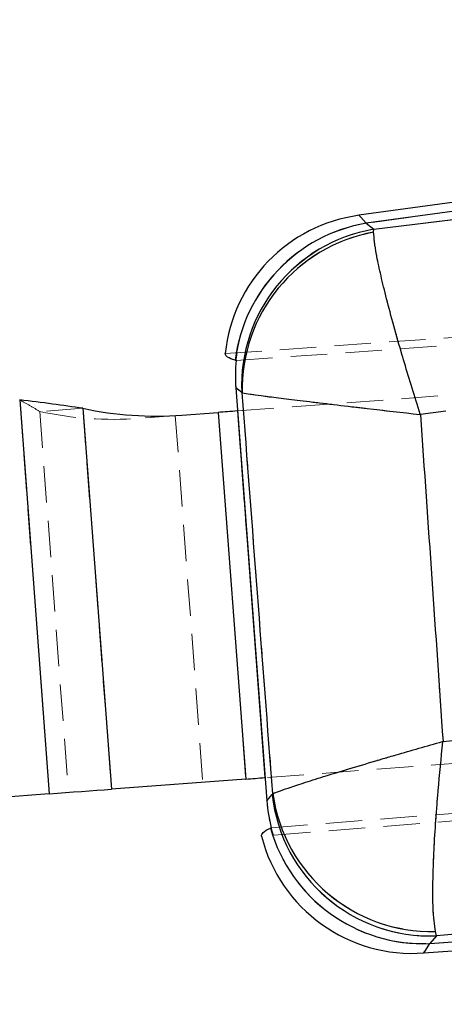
# Model space of a CAD drawing. Header units: millimetres. Extents: x 32 to 376, y 21 to 272.
# Tile 6 of 29: x 202 to 217, y 210 to 244. Entities that reach past the tile are written whole.
import ezdxf

# ---------------------------------------------------------------- set-up
doc = ezdxf.new("R2010")
doc.units = ezdxf.units.MM
doc.linetypes.add('HIDDEN', pattern=[1.905, 1.27, -0.635])
doc.layers.add('FORMATO', color=179, linetype='Continuous')
doc.styles.add('SLDTEXTSTYLE0', font='TXT', dxfattribs={"width": 0.75})
doc.dimstyles.new('SLDDIMSTYLE0', dxfattribs={"dimtxt": 3.5, "dimasz": 3.302, "dimexe": 0, "dimexo": 0.0625, "dimgap": 0.875, "dimtad": 1, "dimdec": 0, "dimlfac": 0.75, "dimrnd": 1e-09, "dimzin": 12, "dimdsep": 46, "dimtxsty": 'SLDTEXTSTYLE0', "dimsah": 1, "dimcen": 0.09, "dimadec": 0, "dimazin": 3, "dimtfac": 1, "dimtdec": 0, "dimtofl": 0, "dimtmove": 0, "dimatfit": 3, "dimfxl": 0, "dimfrac": 2, "dimtolj": 1, "dimtzin": 12, "dimarcsym": 0})

# ---------------------------------------------------------------- blocks, each defined once
blk = doc.blocks.new('_D')
at = {"layer": 'FORMATO'}
for p, q in [((46.958, 242.21), (46.958, 268.286)), ((290.574, 229.513), (290.574, 268.286)), ((46.958, 267.286), (290.574, 267.286))]:
    blk.add_line(p, q, dxfattribs=at)
for points in [[(46.958, 267.286), (50.26, 266.778), (50.26, 267.794)], [(290.574, 267.286), (287.272, 267.794), (287.272, 266.778)]]:
    blk.add_solid(points, dxfattribs=at)
at = {"layer": 'FORMATO', "insert": (156.465, 271.798), "char_height": 3.5, "attachment_point": 1, "style": 'SLDTEXTSTYLE0'}
blk.add_mtext('183', dxfattribs=at)
blk = doc.blocks.new('_D_1')
at = {"layer": 'FORMATO'}
for p, q in [((155.114, 256.235), (302.853, 256.235)), ((301.853, 256.235), (301.853, 170.959)), ((172.189, 170.959), (302.853, 170.959))]:
    blk.add_line(p, q, dxfattribs=at)
for points in [[(301.853, 256.235), (301.345, 252.933), (302.361, 252.933)], [(301.853, 170.959), (302.361, 174.261), (301.345, 174.261)]]:
    blk.add_solid(points, dxfattribs=at)
at = {"layer": 'FORMATO', "insert": (297.341, 210.215), "char_height": 3.5, "attachment_point": 1, "rotation": 90, "style": 'SLDTEXTSTYLE0'}
blk.add_mtext('64', dxfattribs=at)

msp = doc.modelspace()

# ---------------------------------------------------------------- linework, layer by layer
at = {"color": 7, "linetype": 'Continuous', "lineweight": 25}
for p, q in [((259.0156, 243.4668), (213.9204, 237.2767)), ((259.0575, 243.1621), (214.1724, 237.0008)), ((214.4335, 236.79), (258.8025, 242.2437)), ((214.173, 237.0003), (214.4335, 236.79)), ((214.4319, 236.69), (214.4335, 236.79)), ((209.6167, 232.2312), (209.6158, 232.2314)), ((209.8424, 231.1092), (209.6379, 231.2742)), ((209.6379, 231.2742), (210.7174, 216.8935)), ((209.8604, 231.0914), (209.8424, 231.1092)), ((202.1212, 230.8494), (203.1506, 217.1367)), ((204.3159, 230.5572), (205.3112, 217.2989)), ((207.7652, 230.3192), (209.0294, 230.4141)), ((209.0294, 230.4141), (209.9875, 217.65)), ((209.6941, 230.464), (209.6987, 230.4643)), ((209.6941, 230.464), (210.6523, 217.6999)), ((216.9374, 230.4539), (216.0588, 230.3403)), ((210.6568, 217.7002), (210.6523, 217.6999)), ((209.9875, 217.65), (205.3112, 217.2989)), ((203.1506, 217.1367), (165.2501, 214.2917)), ((210.7174, 216.8935), (210.9024, 217.1085)), ((210.9024, 217.1085), (210.9238, 217.1409)), ((216.3842, 211.9201), (249.5482, 214.4097)), ((216.1818, 211.5957), (249.5713, 214.1021)), ((216.6176, 212.1914), (216.5794, 212.3403)), ((216.6176, 212.1914), (216.3842, 211.9201))]:
    msp.add_line(p, q, dxfattribs=at)
at = {"color": 7, "linetype": 'HIDDEN', "lineweight": 18}
for p, q in [((259.0575, 243.1621), (214.1724, 237.0008)), ((214.4335, 236.79), (258.8025, 242.2437)), ((214.173, 237.0003), (214.4335, 236.79)), ((209.2712, 232.4631), (269.3362, 236.7092)), ((214.4319, 236.69), (214.4335, 236.79)), ((209.6494, 232.2219), (269.9272, 236.5015)), ((209.6987, 230.4643), (252.831, 233.7021)), ((209.8424, 231.1092), (209.6379, 231.2742)), ((209.8604, 231.0914), (209.8424, 231.1092)), ((202.1212, 230.8494), (203.1506, 217.1367)), ((204.3159, 230.5572), (202.8201, 230.4449)), ((202.8201, 230.4449), (203.8154, 217.1867)), ((204.3159, 230.5572), (205.3112, 217.2989)), ((209.0294, 230.4141), (209.9875, 217.65)), ((209.6941, 230.464), (210.6523, 217.6999)), ((216.9374, 230.4539), (216.0588, 230.3403)), ((207.7652, 230.3192), (206.2694, 230.2069)), ((207.5336, 230.3018), (208.4917, 217.5377)), ((210.8708, 215.955), (282.5989, 221.6314)), ((282.5028, 221.3777), (210.5302, 215.6598)), ((253.7968, 220.9386), (210.6568, 217.7002)), ((210.7174, 216.8935), (210.9024, 217.1085)), ((210.9024, 217.1085), (210.9238, 217.1409)), ((216.3842, 211.9201), (249.5482, 214.4097)), ((216.6176, 212.1914), (216.5794, 212.3403)), ((216.6176, 212.1914), (216.3842, 211.9201))]:
    msp.add_line(p, q, dxfattribs=at)
at = {"color": 8, "linetype": 'Continuous', "lineweight": 25, "flags": 128}
for points in [[(214.1724, 237.0008), (213.9835, 237.2076), (213.9204, 237.2767), (213.9204, 237.2767)], [(216.1818, 211.5957), (216.2325, 211.6769), (216.3842, 211.9201)]]:
    msp.add_lwpolyline(points, dxfattribs=at)
at = {"color": 7, "linetype": 'HIDDEN', "lineweight": 18, "flags": 128}
for points in [[(213.9204, 237.2767), (213.9835, 237.2076), (214.1724, 237.0008)], [(216.3842, 211.9201), (216.2325, 211.6769), (216.1818, 211.5957), (216.1818, 211.5957)]]:
    msp.add_lwpolyline(points, dxfattribs=at)
at = {"color": 7, "linetype": 'Continuous', "lineweight": 25, "flags": 128}
for points in [[(209.6941, 230.464), (209.6072, 230.4574), (209.5206, 230.4509), (209.4348, 230.4445), (209.35, 230.4381), (209.2668, 230.4319), (209.1853, 230.4258), (209.1061, 230.4198), (209.0294, 230.4141)], [(209.9875, 217.65), (210.0642, 217.6557), (210.1435, 217.6617), (210.2249, 217.6678), (210.3082, 217.674), (210.3929, 217.6804), (210.4788, 217.6868), (210.5653, 217.6933), (210.6523, 217.6999)], [(203.1506, 217.1367), (203.4332, 217.158), (203.7146, 217.1791), (203.9936, 217.2), (204.269, 217.2207), (204.5396, 217.241), (204.8042, 217.2609), (205.0618, 217.2802), (205.3112, 217.2989)]]:
    msp.add_lwpolyline(points, dxfattribs=at)
at = {"color": 7, "linetype": 'Continuous', "lineweight": 25}
for centre, radius, start, end in [((214.6565, 231.9137), 5.4133, 97.78067, 174.15339), ((215.1038, 231.5496), 5.5302, 99.69656, 172.91769), ((215.1048, 231.549), 5.5303, 99.6999, 172.91466), ((215.3613, 231.3446), 5.5239, 99.66907, 182.44229), ((215.4209, 231.2168), 5.5618, 100.24254, 181.29116), ((206.8657, 242.3962), 12.1105, 257.8459, 274.25971), ((216.3963, 217.7141), 5.5272, 186.29104, 272.29488), ((216.4498, 217.9194), 5.5805, 188.01826, 271.33103), ((215.7765, 216.9938), 5.4133, 194.26131, 274.37278), ((216.1661, 217.4502), 5.5343, 195.81719, 272.25875)]:
    msp.add_arc(centre, radius, start, end, dxfattribs=at)
at = {"color": 7, "linetype": 'HIDDEN', "lineweight": 18}
for centre, radius, start, end in [((215.1041, 231.549), 5.5308, 99.69892, 170.20242), ((215.1051, 231.5485), 5.5309, 99.70212, 170.19632), ((215.3613, 231.3446), 5.5239, 99.66907, 182.44229), ((215.4209, 231.2168), 5.5618, 100.24254, 181.29116), ((205.3699, 242.2839), 12.1105, 257.84596, 274.25972), ((216.3963, 217.7141), 5.5272, 186.29104, 272.29488), ((216.4498, 217.9194), 5.5805, 188.01826, 271.33103), ((216.1663, 217.4509), 5.5351, 198.54343, 272.25568)]:
    msp.add_arc(centre, radius, start, end, dxfattribs=at)
at = {"color": 7, "linetype": 'Continuous', "lineweight": 25}
for centre, major_axis, ratio, start_param, end_param in [((228.6906, 239.4526), (14.7732, 2.0574), 0.175747, 3.3047405, 3.3049597), ((215.1264, 231.5341), (4.286, -3.5499), 0.9727093, 3.7210154, 3.8944372), ((212.996, 233.2536), (11.6966, -2.8226), 0.153481, 4.4565265, 4.4594413), ((216.1825, 217.4657), (3.5819, 4.2718), 0.9710246, 2.358201, 2.5319393), ((214.5089, 215.5205), (10.287, 4.0271), 0.163833, 1.8674623, 1.8705203)]:
    msp.add_ellipse(centre, major_axis=major_axis, ratio=ratio, start_param=start_param, end_param=end_param, dxfattribs=at)
at = {"color": 7, "linetype": 'HIDDEN', "lineweight": 18}
for centre, major_axis, ratio, start_param, end_param in [((228.6906, 239.4526), (14.7732, 2.0574), 0.175747, 3.3047405, 3.3049597), ((215.1264, 231.5341), (4.286, -3.5499), 0.9727093, 3.6710675, 3.8944372), ((216.1825, 217.4657), (3.5819, 4.2718), 0.9710246, 2.358201, 2.5818215)]:
    msp.add_ellipse(centre, major_axis=major_axis, ratio=ratio, start_param=start_param, end_param=end_param, dxfattribs=at)
at = {"color": 7, "linetype": 'Continuous', "lineweight": 25}
for points, knots in [([(216.0588, 230.3403), (216.0568, 230.3465), (215.8626, 230.9534), (215.6318, 231.7016), (215.3213, 232.7589), (215.0934, 233.5658), (214.8496, 234.4883), (214.6598, 235.2789), (214.4804, 236.125), (214.4509, 236.4686), (214.4319, 236.69)], [0, 0, 0, 0, 0.0021854, 0.2128783, 0.2605051, 0.3908929, 0.5212719, 0.646832, 0.7723822, 1, 1, 1, 1]), ([(209.6158, 232.2314), (209.5128, 232.2663), (209.3057, 232.3365), (209.2827, 232.4208), (209.2712, 232.4631)], [0, 0, 0, 0, 0.4974542, 1, 1, 1, 1]), ([(210.9238, 217.1409), (210.746, 219.4698), (210.3909, 224.1199), (210.037, 228.7702), (209.8604, 231.0914)], [0, 0, 0, 0, 0.5008309, 1, 1, 1, 1]), ([(209.8604, 231.0914), (210.0387, 231.065), (210.3153, 231.024), (211.1037, 230.9236), (211.8626, 230.83), (212.7705, 230.7209), (213.5794, 230.6256), (214.6513, 230.5008), (215.421, 230.4125), (216.0523, 230.341), (216.0588, 230.3403)], [0, 0, 0, 0, 0.227615, 0.3531654, 0.4787256, 0.6090991, 0.7394825, 0.7871212, 0.9978148, 1, 1, 1, 1]), ([(204.3159, 230.5572), (203.9692, 230.6073), (203.2757, 230.7076), (202.5061, 230.8022), (202.1212, 230.8494)], [0, 0, 0, 0, 0.5000006, 1, 1, 1, 1]), ([(216.0588, 230.3403), (216.1914, 228.4356), (216.4554, 224.6433), (216.715, 220.8506), (216.8443, 218.9628)], [0, 0, 0, 0, 0.502233, 1, 1, 1, 1]), ([(216.8443, 218.9628), (219.1956, 219.1955), (229.7031, 220.2353), (240.218, 221.2312), (248.3798, 222.0043)], [0, 0, 0, 0, 0.22378, 1, 1, 1, 1]), ([(210.9238, 217.1409), (211.0949, 217.2071), (211.3614, 217.3102), (212.1277, 217.5592), (212.8689, 217.7916), (213.7542, 218.061), (214.5612, 218.3011), (215.5731, 218.598), (216.2834, 218.8029), (216.838, 218.961), (216.8443, 218.9628)], [0, 0, 0, 0, 0.22927087, 0.35717889, 0.48509846, 0.61698277, 0.74887748, 0.8051246, 0.99779874, 1, 1, 1, 1]), ([(216.5794, 212.3403), (216.5461, 212.5798), (216.4941, 212.953), (216.4882, 213.8573), (216.5083, 214.7019), (216.5572, 215.6814), (216.6182, 216.5549), (216.7075, 217.6349), (216.7805, 218.3808), (216.8436, 218.9563), (216.8443, 218.9628)], [0, 0, 0, 0, 0.2292825, 0.3571901, 0.4851093, 0.617019, 0.7489394, 0.805128, 0.9977984, 1, 1, 1, 1]), ([(210.5302, 215.6598), (210.5353, 215.7031), (210.5456, 215.7903), (210.7424, 215.891), (210.8413, 215.9417)], [0, 0, 0, 0, 0.4973984, 1, 1, 1, 1]), ([(249.4901, 215.1832), (241.3315, 214.4428), (230.3723, 213.4483), (219.4172, 212.4472), (216.6176, 212.1914)], [0, 0, 0, 0, 0.7444505, 1, 1, 1, 1])]:
    msp.add_open_spline(points, degree=3, knots=knots, dxfattribs=at)
at = {"color": 7, "linetype": 'HIDDEN', "lineweight": 18}
for points, knots in [([(216.0588, 230.3403), (216.0568, 230.3465), (215.8626, 230.9534), (215.6318, 231.7016), (215.3213, 232.7589), (215.0934, 233.5658), (214.8496, 234.4883), (214.6598, 235.2789), (214.4804, 236.125), (214.4509, 236.4686), (214.4319, 236.69)], [0, 0, 0, 0, 0.0021854, 0.2128783, 0.2605051, 0.3908929, 0.5212719, 0.646832, 0.7723822, 1, 1, 1, 1]), ([(210.9238, 217.1409), (210.746, 219.4698), (210.3909, 224.1199), (210.037, 228.7702), (209.8604, 231.0914)], [0, 0, 0, 0, 0.5008309, 1, 1, 1, 1]), ([(209.8604, 231.0914), (210.0387, 231.065), (210.3153, 231.024), (211.1037, 230.9236), (211.8626, 230.83), (212.7705, 230.7209), (213.5794, 230.6256), (214.6513, 230.5008), (215.421, 230.4125), (216.0523, 230.341), (216.0588, 230.3403)], [0, 0, 0, 0, 0.227615, 0.3531654, 0.4787256, 0.6090991, 0.7394825, 0.7871212, 0.9978148, 1, 1, 1, 1]), ([(202.8201, 230.4449), (202.7095, 230.5127), (202.4883, 230.6485), (202.2436, 230.7825), (202.1212, 230.8494)], [0, 0, 0, 0, 0.5000019, 1, 1, 1, 1]), ([(216.0588, 230.3403), (216.1914, 228.4356), (216.4554, 224.6433), (216.715, 220.8506), (216.8443, 218.9628)], [0, 0, 0, 0, 0.502233, 1, 1, 1, 1]), ([(216.8443, 218.9628), (219.1956, 219.1955), (229.7031, 220.2353), (240.218, 221.2312), (248.3798, 222.0043)], [0, 0, 0, 0, 0.22378, 1, 1, 1, 1]), ([(210.9238, 217.1409), (211.0949, 217.2071), (211.3614, 217.3102), (212.1277, 217.5592), (212.8689, 217.7916), (213.7542, 218.061), (214.5612, 218.3011), (215.5731, 218.598), (216.2834, 218.8029), (216.838, 218.961), (216.8443, 218.9628)], [0, 0, 0, 0, 0.22927087, 0.35717889, 0.48509846, 0.61698277, 0.74887748, 0.8051246, 0.99779874, 1, 1, 1, 1]), ([(216.5794, 212.3403), (216.5461, 212.5798), (216.4941, 212.953), (216.4882, 213.8573), (216.5083, 214.7019), (216.5572, 215.6814), (216.6182, 216.5549), (216.7075, 217.6349), (216.7805, 218.3808), (216.8436, 218.9563), (216.8443, 218.9628)], [0, 0, 0, 0, 0.2292825, 0.3571901, 0.4851093, 0.617019, 0.7489394, 0.805128, 0.9977984, 1, 1, 1, 1]), ([(249.4901, 215.1832), (241.3315, 214.4428), (230.3723, 213.4483), (219.4172, 212.4472), (216.6176, 212.1914)], [0, 0, 0, 0, 0.7444505, 1, 1, 1, 1])]:
    msp.add_open_spline(points, degree=3, knots=knots, dxfattribs=at)

# ---------------------------------------------------------------- dimensions: what is measured, and where the dimension line sits
at = {"layer": 'FORMATO'}
dim = msp.add_linear_dim(base=(290.5738, 267.2859), p1=(46.9576, 241.2101), p2=(290.5738, 228.5133), dimstyle='SLDDIMSTYLE0', dxfattribs=at)
dim.commit()
dim.dimension.update_dxf_attribs({"geometry": '_D', "text_midpoint": (160.3443, 267.2859), "dimtype": 160})
dim = msp.add_linear_dim(base=(301.8528, 170.9589), p1=(154.1136, 256.2348), p2=(171.1895, 170.9589), angle=90, dimstyle='SLDDIMSTYLE0', dxfattribs=at)
dim.commit()
dim.dimension.update_dxf_attribs({"geometry": '_D_1', "text_midpoint": (301.8528, 212.8012), "dimtype": 160})

doc.saveas('drawing.dxf')
